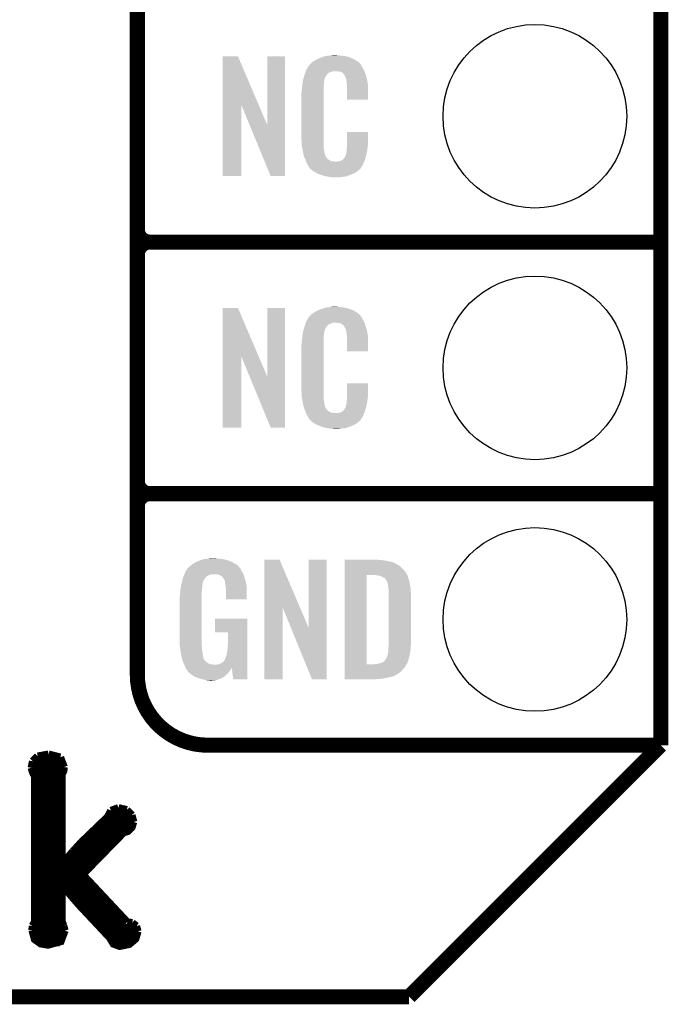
# Model space of a CAD drawing. Extents: x -1.3 to 24.2, y -3.9 to 53.5.
# Tile 15 of 43: x 17.7 to 24.2, y -3.9 to 6.1. Entities that reach past the tile are written whole.
import ezdxf

# ---------------------------------------------------------------- set-up
doc = ezdxf.new("R2010")
doc.units = 0
doc.layers.get('0').update_dxf_attribs({"linetype": 'CONTINUOUS'})
for name, color, linetype in [('CORDELIA-I_CLICK_V100_GKO', 14, 'CONTINUOUS'), ('CORDELIA-I_CLICK_V100_GTO', 12, 'CONTINUOUS'), ('CORDELIA-I_CLICK_V100_GTS', 13, 'CONTINUOUS')]:
    doc.layers.add(name, color=color, linetype=linetype)

# ---------------------------------------------------------------- blocks, each defined once
blk = doc.blocks.new('ROUND_23')
blk.add_circle((0, 0), 0.9271)

msp = doc.modelspace()

# ---------------------------------------------------------------- linework, layer by layer
at = {"layer": 'CORDELIA-I_CLICK_V100_GKO', "const_width": 0.1524}
for points in [[(24.13, -1.27), (24.13, 53.34)], [(21.59, -3.81), (24.13, -1.27)], [(-1.27, -3.81), (21.59, -3.81)]]:
    msp.add_lwpolyline(points, dxfattribs=at)
at = {"layer": 'CORDELIA-I_CLICK_V100_GTO'}
for points, const_width in [([(18.8468, -0.5588), (18.8468, 18.3388)], 0.1524), ([(18.8468, 3.937), (18.8468, 6.223)], 0.1524), ([(18.9738, 3.81), (24.13, 3.81)], 0.1524), ([(18.9738, 3.81), (24.13, 3.81)], 0.1524), ([(18.8468, 1.397), (18.8468, 3.683)], 0.1524), ([(18.9738, 1.27), (24.13, 1.27)], 0.1524), ([(18.9738, 1.27), (24.13, 1.27)], 0.1524), ([(19.558, -1.27), (24.13, -1.27)], 0.1524), ([(22.84984, -1.27), (23.8506, -1.27)], 0.1524), ([(17.79016, -1.43256), (17.84096, -1.38176)], 0.0762), ([(17.84096, -1.38176), (17.95018, -1.36144)], 0.0762), ([(17.95018, -1.36144), (18.06956, -1.39192)], 0.0762), ([(18.06956, -1.39192), (18.10766, -1.49098)], 0.0762), ([(17.77746, -1.4986), (17.79016, -1.43256)], 0.0762), ([(17.77746, -1.4986), (17.78508, -1.52908), (17.79778, -1.55956), (17.81302, -1.57988)], 0.0762), ([(17.78, -1.50876), (18.10512, -1.50876)], 0.0762), ([(17.79016, -1.43256), (18.0975, -1.43256)], 0.0762), ([(18.0848, -1.56718), (18.10258, -1.53162), (18.10766, -1.49098)], 0.0762), ([(17.81302, -3.05054), (17.81302, -1.57988)], 0.0762), ([(17.81302, -1.58496), (18.0848, -1.58496)], 0.0762), ([(18.0848, -2.46634), (18.0848, -1.56718)], 0.0762), ([(17.81302, -1.66116), (18.0848, -1.66116)], 0.0762), ([(17.81302, -1.73736), (18.0848, -1.73736)], 0.0762), ([(17.81302, -1.81356), (18.0848, -1.81356)], 0.0762), ([(17.81302, -1.88976), (18.0848, -1.88976)], 0.0762), ([(18.5801, -1.9304), (18.6563, -1.90246)], 0.0762), ([(18.6563, -1.90246), (18.74012, -1.92278)], 0.0762), ([(18.74012, -1.92278), (18.79092, -1.97612)], 0.0762), ([(17.81302, -1.96596), (18.0848, -1.96596)], 0.0762), ([(18.28038, -2.25044), (18.54708, -1.9939)], 0.0762), ([(18.54708, -1.9939), (18.5801, -1.9304)], 0.0762), ([(18.55216, -1.96596), (18.78584, -1.96596)], 0.0762), ([(18.79092, -1.97612), (18.8087, -2.0447)], 0.0762), ([(17.81302, -2.04216), (18.0848, -2.04216)], 0.0762), ([(17.81302, -2.11836), (18.0848, -2.11836)], 0.0762), ([(18.29562, -2.57556), (18.70964, -2.15138), (18.75282, -2.13868), (18.79092, -2.10058), (18.8087, -2.0447)], 0.0762), ([(18.41754, -2.11836), (18.78076, -2.11836)], 0.0762), ([(18.49628, -2.04216), (18.8087, -2.04216)], 0.0762), ([(17.81302, -2.19456), (18.0848, -2.19456)], 0.0762), ([(18.3388, -2.19456), (18.66646, -2.19456)], 0.0762), ([(17.81302, -2.27076), (18.0848, -2.27076)], 0.0762), ([(18.19656, -2.34188), (18.28038, -2.25044)], 0.0762), ([(18.2626, -2.27076), (18.5928, -2.27076)], 0.0762), ([(17.81302, -2.34696), (18.0848, -2.34696)], 0.0762), ([(17.81302, -2.42316), (18.0848, -2.42316)], 0.0762), ([(18.08988, -2.46888), (18.19656, -2.34188)], 0.0762), ([(18.12798, -2.42316), (18.44548, -2.42316)], 0.0762), ([(18.19402, -2.34696), (18.51914, -2.34696)], 0.0762), ([(17.81302, -2.49936), (18.36928, -2.49936)], 0.0762), ([(18.0848, -2.46634), (18.08988, -2.46888)], 0.0762), ([(17.81302, -2.57556), (18.29562, -2.57556)], 0.0762), ([(18.29562, -2.57556), (18.7452, -3.05562)], 0.0762), ([(17.81302, -2.65176), (18.36674, -2.65176)], 0.0762), ([(18.0848, -3.04546), (18.0848, -2.68478), (18.08988, -2.68224), (18.19148, -2.8067), (18.26768, -2.89306), (18.5674, -3.2131), (18.6055, -3.2766), (18.669, -3.29946), (18.76552, -3.27914), (18.82902, -3.2258), (18.85188, -3.1496)], 0.0762), ([(17.81302, -2.72796), (18.0848, -2.72796)], 0.0762), ([(17.81302, -2.80416), (18.0848, -2.80416)], 0.0762), ([(18.12544, -2.72796), (18.43786, -2.72796)], 0.0762), ([(18.18894, -2.80416), (18.50898, -2.80416)], 0.0762), ([(17.81302, -2.88036), (18.0848, -2.88036)], 0.0762), ([(18.25498, -2.88036), (18.5801, -2.88036)], 0.0762), ([(17.81302, -2.95656), (18.0848, -2.95656)], 0.0762), ([(18.3261, -2.95656), (18.65122, -2.95656)], 0.0762), ([(17.78508, -3.1369), (17.78762, -3.09372)], 0.0762), ([(17.78508, -3.10896), (18.1102, -3.10896)], 0.0762), ([(17.78762, -3.09372), (17.81302, -3.05054)], 0.0762), ([(17.81302, -3.03276), (18.0848, -3.03276)], 0.0762), ([(18.0848, -3.04546), (18.10258, -3.09372)], 0.0762), ([(18.10258, -3.09372), (18.11528, -3.14198)], 0.0762), ([(18.39722, -3.03276), (18.72234, -3.03276)], 0.0762), ([(18.46834, -3.10896), (18.84172, -3.10896)], 0.0762), ([(18.7452, -3.05562), (18.796, -3.06324)], 0.0762), ([(18.796, -3.06324), (18.83664, -3.09626)], 0.0762), ([(18.83664, -3.09626), (18.85188, -3.1496)], 0.0762), ([(17.78508, -3.1369), (17.81048, -3.23088), (17.87144, -3.27406), (17.9451, -3.28676), (18.07464, -3.2512), (18.11528, -3.14198)], 0.0762), ([(17.79016, -3.18516), (18.11274, -3.18516)], 0.0762), ([(18.53946, -3.18516), (18.8468, -3.18516)], 0.0762), ([(17.84096, -3.26136), (18.06194, -3.26136)], 0.0762), ([(18.59026, -3.26136), (18.796, -3.26136)], 0.0762)]:
    msp.add_lwpolyline(points, dxfattribs=dict(at, const_width=const_width))
at = {"layer": 'CORDELIA-I_CLICK_V100_GTO', "const_width": 0.1524}
for points in [[(18.8468, 3.937, 0.4142136), (18.9738, 3.81)], [(18.9738, 3.81, 0.4142136), (18.8468, 3.683)], [(18.9738, 3.81, 0.4142136), (18.8468, 3.683)], [(18.8468, 1.397, 0.4142136), (18.9738, 1.27)], [(18.9738, 1.27, 0.4142136), (18.8468, 1.143)], [(18.9738, 1.27, 0.4142136), (18.8468, 1.143)], [(18.8468, -0.5588, 0.4142136), (19.558, -1.27)]]:
    msp.add_lwpolyline(points, format="xyb", dxfattribs=at)
at = {"layer": 'CORDELIA-I_CLICK_V100_GTO'}
for points in [[(19.707872, 5.196728), (19.70788, 5.684506), (20.070862, 5.196728), (19.862804, 5.684506)], [(19.70788, 5.684506), (19.707882, 5.68452), (19.862804, 5.684506), (19.707882, 5.68452)], [(20.15744, 4.993748), (20.15746, 5.684498), (20.337766, 4.993748), (20.33778, 5.684498)], [(20.15746, 5.684498), (20.157462, 5.68452), (20.33778, 5.684498), (20.157462, 5.68452)], [(20.67814, 5.6642), (20.703538, 5.67436), (21.016324, 5.6642), (20.991652, 5.67436)], [(20.703538, 5.67436), (20.711158, 5.6769), (20.991652, 5.67436), (20.985482, 5.6769)], [(20.711158, 5.6769), (20.7264, 5.68198), (20.985482, 5.6769), (20.966432, 5.68198)], [(20.7264, 5.68198), (20.743334, 5.68706), (20.966432, 5.68198), (20.947382, 5.68706)], [(20.743334, 5.68706), (20.751802, 5.6896), (20.947382, 5.68706), (20.927062, 5.6896)], [(20.751802, 5.6896), (20.78228, 5.69214), (20.927062, 5.6896), (20.90674, 5.69214)], [(20.78228, 5.69214), (20.79752, 5.69468), (20.90674, 5.69214), (20.891502, 5.69468)], [(20.79752, 5.69468), (20.812762, 5.69722), (20.876262, 5.69468), (20.863562, 5.69722)], [(20.55368, 5.552442), (20.562644, 5.56768), (21.130952, 5.552442), (21.12264, 5.56768)], [(20.562644, 5.56768), (20.576094, 5.59054), (21.12264, 5.56768), (21.109942, 5.59054)], [(20.576094, 5.59054), (20.579086, 5.595622), (21.109942, 5.59054), (21.106132, 5.595622)], [(20.579086, 5.595622), (20.584162, 5.598164), (21.106132, 5.595622), (21.104224, 5.598164)], [(20.584162, 5.598164), (20.58619, 5.6007), (21.104224, 5.598164), (21.102322, 5.6007)], [(20.58619, 5.6007), (20.59025, 5.605776), (21.102322, 5.6007), (21.099782, 5.605776)], [(20.59025, 5.605776), (20.59432, 5.610862), (21.099782, 5.605776), (21.095424, 5.610862)], [(20.59432, 5.610862), (20.608834, 5.62356), (21.095424, 5.610862), (21.084542, 5.62356)], [(20.608834, 5.62356), (20.614642, 5.62864), (21.084542, 5.62356), (21.077432, 5.62864)], [(20.614642, 5.62864), (20.626618, 5.636262), (21.077432, 5.62864), (21.06676, 5.636262)], [(20.626618, 5.636262), (20.642582, 5.64642), (21.06676, 5.636262), (21.04983, 5.64642)], [(20.642582, 5.64642), (20.66798, 5.65912), (21.04983, 5.64642), (21.02866, 5.65912)], [(20.66798, 5.65912), (20.67814, 5.6642), (21.02866, 5.65912), (21.016324, 5.6642)], [(20.52066, 5.453382), (20.526272, 5.471158), (20.73679, 5.453382), (20.741638, 5.471158)], [(20.526272, 5.471158), (20.533492, 5.494018), (20.741638, 5.471158), (20.754338, 5.494018)], [(20.533492, 5.494018), (20.5359, 5.50164), (20.754338, 5.494018), (20.761958, 5.50164)], [(20.5359, 5.50164), (20.536788, 5.50418), (20.761958, 5.50164), (20.764498, 5.50418)], [(20.536788, 5.50418), (20.538564, 5.509256), (20.764498, 5.50418), (20.767038, 5.509256)], [(20.538564, 5.509256), (20.542122, 5.519418), (20.767038, 5.509256), (20.77974, 5.519418)], [(20.542122, 5.519418), (20.547454, 5.534658), (20.77974, 5.519418), (20.817836, 5.534658)], [(20.547454, 5.534658), (20.547456, 5.53466), (20.817836, 5.534658), (20.866098, 5.53466)], [(20.547456, 5.53466), (20.549232, 5.539738), (21.139694, 5.53466), (21.13788, 5.539738)], [(20.549232, 5.539738), (20.55368, 5.552442), (21.13788, 5.539738), (21.130952, 5.552442)], [(20.88388, 5.53212), (20.866098, 5.53466), (21.140602, 5.53212), (21.139694, 5.53466)], [(20.896578, 5.52958), (20.88388, 5.53212), (21.141508, 5.52958), (21.140602, 5.53212)], [(20.921974, 5.516882), (20.896578, 5.52958), (21.146044, 5.516882), (21.141508, 5.52958)], [(20.924518, 5.511804), (20.921974, 5.516882), (21.147856, 5.511804), (21.146044, 5.516882)], [(20.931054, 5.50418), (20.924518, 5.511804), (21.150578, 5.50418), (21.147856, 5.511804)], [(20.939758, 5.494022), (20.931054, 5.50418), (21.153568, 5.494022), (21.150578, 5.50418)], [(20.94992, 5.47116), (20.939758, 5.494022), (21.160292, 5.47116), (21.153568, 5.494022)], [(20.953984, 5.461002), (20.94992, 5.47116), (21.16328, 5.461002), (21.160292, 5.47116)], [(20.508242, 5.361938), (20.5105, 5.38226), (20.7264, 5.361938), (20.72894, 5.38226)], [(20.5105, 5.38226), (20.512756, 5.402578), (20.72894, 5.38226), (20.72894, 5.402578)], [(20.512756, 5.402578), (20.51304, 5.40512), (20.72894, 5.402578), (20.729448, 5.40512)], [(20.51304, 5.40512), (20.514642, 5.415278), (20.729448, 5.40512), (20.73148, 5.415278)], [(20.514642, 5.415278), (20.516648, 5.427978), (20.73148, 5.415278), (20.73148, 5.427978)], [(20.516648, 5.427978), (20.518252, 5.438138), (20.73148, 5.427978), (20.73402, 5.438138)], [(20.518252, 5.438138), (20.519054, 5.443218), (20.73402, 5.438138), (20.73402, 5.443218)], [(20.519054, 5.443218), (20.52066, 5.453382), (20.73402, 5.443218), (20.73679, 5.453382)], [(20.954998, 5.458464), (20.953984, 5.461002), (21.163764, 5.458464), (21.16328, 5.461002)], [(20.955, 5.450842), (20.954998, 5.458464), (21.165216, 5.450842), (21.163764, 5.458464)], [(20.95754, 5.438138), (20.955, 5.450842), (21.167636, 5.438138), (21.165216, 5.450842)], [(20.96008, 5.42036), (20.95754, 5.438138), (21.171022, 5.42036), (21.167636, 5.438138)], [(20.961058, 5.407658), (20.96008, 5.42036), (21.17344, 5.407658), (21.171022, 5.42036)], [(20.96262, 5.38734), (20.961058, 5.407658), (21.173436, 5.38734), (21.17344, 5.407658)], [(20.96262, 5.247662), (20.96262, 5.38734), (21.173418, 5.247662), (21.173436, 5.38734)], [(20.50288, 5.311142), (20.50542, 5.323842), (20.7264, 5.311142), (20.7264, 5.323842)], [(20.50288, 4.86156), (20.50288, 5.311142), (20.7264, 4.86156), (20.7264, 5.311142)], [(20.50542, 5.34162), (20.50796, 5.3594), (20.7264, 5.34162), (20.7264, 5.3594)], [(20.50542, 5.323842), (20.50542, 5.34162), (20.7264, 5.323842), (20.7264, 5.34162)], [(20.50796, 5.3594), (20.508242, 5.361938), (20.7264, 5.3594), (20.7264, 5.361938)], [(19.70786, 4.475502), (19.707872, 5.196728), (19.895798, 4.475502), (19.89582, 5.196728)], [(19.979456, 4.993748), (19.89582, 5.196728), (20.15744, 4.993748), (20.070862, 5.196728)], [(21.173418, 5.24764), (20.96262, 5.247662), (21.173418, 5.24764), (21.173418, 5.247662)], [(20.192996, 4.475494), (19.979456, 4.993748), (20.337758, 4.475494), (20.337766, 4.993748)], [(20.96262, 4.78282), (20.96264, 4.922498), (21.17344, 4.78282), (21.17344, 4.922498)], [(20.96264, 4.922498), (20.962642, 4.92252), (21.17344, 4.922498), (20.962642, 4.92252)], [(20.505232, 4.79806), (20.50288, 4.86156), (20.7264, 4.79806), (20.7264, 4.86156)], [(20.50542, 4.792982), (20.505232, 4.79806), (20.727126, 4.792982), (20.7264, 4.79806)], [(20.50763, 4.780278), (20.50542, 4.792982), (20.72894, 4.780278), (20.727126, 4.792982)], [(20.511606, 4.757418), (20.50763, 4.780278), (20.72894, 4.757418), (20.72894, 4.780278)], [(20.96262, 4.770122), (20.96262, 4.78282), (21.171626, 4.770122), (21.17344, 4.78282)], [(20.51558, 4.73456), (20.511606, 4.757418), (20.73255, 4.73456), (20.72894, 4.757418)], [(20.520662, 4.70916), (20.51558, 4.73456), (20.73656, 4.70916), (20.73255, 4.73456)], [(20.525234, 4.686298), (20.520662, 4.70916), (20.74164, 4.686298), (20.73656, 4.70916)], [(20.52574, 4.683762), (20.525234, 4.686298), (20.74291, 4.683762), (20.74164, 4.686298)], [(20.533062, 4.66598), (20.52574, 4.683762), (20.751802, 4.66598), (20.74291, 4.683762)], [(20.937222, 4.660902), (20.94992, 4.68376), (21.14931, 4.660902), (21.15566, 4.68376)], [(20.94992, 4.68376), (20.949922, 4.683762), (21.15566, 4.68376), (21.15566, 4.683762)], [(20.949922, 4.683762), (20.955, 4.709162), (21.15566, 4.683762), (21.161636, 4.709162)], [(20.955, 4.709162), (20.955002, 4.711704), (21.161636, 4.709162), (21.162234, 4.711704)], [(20.955002, 4.711704), (20.95754, 4.716784), (21.162234, 4.711704), (21.163428, 4.716784)], [(20.95754, 4.724402), (20.958048, 4.726942), (21.165222, 4.724402), (21.16582, 4.726942)], [(20.95754, 4.716784), (20.95754, 4.724402), (21.163428, 4.716784), (21.165222, 4.724402)], [(20.958048, 4.726942), (20.96008, 4.737102), (21.16582, 4.726942), (21.167174, 4.737102)], [(20.96008, 4.7498), (20.961984, 4.76504), (21.168866, 4.7498), (21.1709, 4.76504)], [(20.96008, 4.737102), (20.96008, 4.7498), (21.167174, 4.737102), (21.168866, 4.7498)], [(20.961984, 4.76504), (20.96262, 4.770122), (21.1709, 4.76504), (21.171626, 4.770122)], [(20.53411, 4.663436), (20.533062, 4.66598), (20.754342, 4.663436), (20.751802, 4.66598)], [(20.5362, 4.65836), (20.53411, 4.663436), (20.756884, 4.65836), (20.754342, 4.663436)], [(20.538292, 4.653278), (20.5362, 4.65836), (20.764502, 4.653278), (20.756884, 4.65836)], [(20.54143, 4.64566), (20.538292, 4.653278), (20.77212, 4.64566), (20.764502, 4.653278)], [(20.54352, 4.64058), (20.54143, 4.64566), (20.779742, 4.64058), (20.77212, 4.64566)], [(20.545474, 4.6355), (20.54352, 4.64058), (20.787362, 4.6355), (20.779742, 4.64058)], [(20.548406, 4.62788), (20.545474, 4.6355), (20.802604, 4.62788), (20.787362, 4.6355)], [(20.55036, 4.6228), (20.548406, 4.62788), (20.848322, 4.6228), (20.802604, 4.62788)], [(20.55622, 4.60756), (20.55036, 4.6228), (21.130408, 4.60756), (21.136684, 4.6228)], [(20.563278, 4.59486), (20.55622, 4.60756), (21.12518, 4.59486), (21.130408, 4.60756)], [(20.568922, 4.584698), (20.563278, 4.59486), (21.119082, 4.584698), (21.12518, 4.59486)], [(20.579076, 4.569466), (20.568922, 4.584698), (21.109942, 4.569466), (21.119082, 4.584698)], [(20.848322, 4.6228), (20.858482, 4.622802), (21.136684, 4.6228), (21.136686, 4.622802)], [(20.858482, 4.622802), (20.866104, 4.62534), (21.136686, 4.622802), (21.13773, 4.62534)], [(20.876262, 4.62534), (20.901662, 4.63042), (21.13773, 4.62534), (21.139822, 4.63042)], [(20.901662, 4.63042), (20.914356, 4.638038), (21.139822, 4.63042), (21.14296, 4.638038)], [(20.914356, 4.638038), (20.91436, 4.63804), (21.14296, 4.638038), (21.14296, 4.63804)], [(20.91436, 4.63804), (20.924522, 4.645666), (21.14296, 4.63804), (21.145078, 4.645666)], [(20.924522, 4.645666), (20.927062, 4.65074), (21.145078, 4.645666), (21.146488, 4.65074)], [(20.927062, 4.65074), (20.937222, 4.660902), (21.146488, 4.65074), (21.14931, 4.660902)], [(19.895798, 4.47548), (19.70786, 4.475502), (19.895798, 4.47548), (19.895798, 4.475502)], [(20.337758, 4.47548), (20.192996, 4.475494), (20.337758, 4.47548), (20.337758, 4.475494)], [(20.57908, 4.564386), (20.579076, 4.569466), (21.106894, 4.564386), (21.109942, 4.569466)], [(20.586704, 4.55676), (20.57908, 4.564386), (21.10232, 4.55676), (21.106894, 4.564386)], [(20.591784, 4.551678), (20.586704, 4.55676), (21.099776, 4.551678), (21.10232, 4.55676)], [(20.59686, 4.546598), (20.591784, 4.551678), (21.093426, 4.546598), (21.099776, 4.551678)], [(20.602786, 4.54152), (20.59686, 4.546598), (21.08708, 4.54152), (21.093426, 4.546598)], [(20.614638, 4.53136), (20.602786, 4.54152), (21.075228, 4.53136), (21.08708, 4.54152)], [(20.622768, 4.52628), (20.614638, 4.53136), (21.069302, 4.52628), (21.075228, 4.53136)], [(20.65122, 4.5085), (20.622768, 4.52628), (21.0439, 4.5085), (21.069302, 4.52628)], [(20.65528, 4.505962), (20.65122, 4.5085), (21.037978, 4.505962), (21.0439, 4.5085)], [(20.687936, 4.49326), (20.65528, 4.505962), (21.00834, 4.49326), (21.037978, 4.505962)], [(20.701, 4.488178), (20.687936, 4.49326), (20.99527, 4.488178), (21.00834, 4.49326)], [(20.744178, 4.47548), (20.701, 4.488178), (20.962618, 4.47548), (20.99527, 4.488178)], [(20.771274, 4.4704), (20.744178, 4.47548), (20.939758, 4.4704), (20.962618, 4.47548)], [(20.78482, 4.46786), (20.771274, 4.4704), (20.91182, 4.46786), (20.939758, 4.4704)], [(20.800058, 4.46532), (20.78482, 4.46786), (20.896578, 4.46532), (20.91182, 4.46786)], [(20.827998, 4.46278), (20.817838, 4.46532), (20.881338, 4.46278), (20.896578, 4.46532)], [(19.707872, 2.656728), (19.70788, 3.144506), (20.070862, 2.656728), (19.862804, 3.144506)], [(19.70788, 3.144506), (19.707882, 3.14452), (19.862804, 3.144506), (19.707882, 3.14452)], [(20.15744, 2.453748), (20.15746, 3.144498), (20.337766, 2.453748), (20.33778, 3.144498)], [(20.15746, 3.144498), (20.157462, 3.14452), (20.33778, 3.144498), (20.157462, 3.14452)], [(20.59432, 3.070862), (20.608834, 3.08356), (21.095424, 3.070862), (21.084542, 3.08356)], [(20.608834, 3.08356), (20.614642, 3.08864), (21.084542, 3.08356), (21.077432, 3.08864)], [(20.614642, 3.08864), (20.626618, 3.096262), (21.077432, 3.08864), (21.06676, 3.096262)], [(20.626618, 3.096262), (20.642582, 3.10642), (21.06676, 3.096262), (21.04983, 3.10642)], [(20.642582, 3.10642), (20.66798, 3.11912), (21.04983, 3.10642), (21.02866, 3.11912)], [(20.66798, 3.11912), (20.67814, 3.1242), (21.02866, 3.11912), (21.016324, 3.1242)], [(20.67814, 3.1242), (20.703538, 3.13436), (21.016324, 3.1242), (20.991652, 3.13436)], [(20.703538, 3.13436), (20.711158, 3.1369), (20.991652, 3.13436), (20.985482, 3.1369)], [(20.711158, 3.1369), (20.7264, 3.14198), (20.985482, 3.1369), (20.966432, 3.14198)], [(20.7264, 3.14198), (20.743334, 3.14706), (20.966432, 3.14198), (20.947382, 3.14706)], [(20.743334, 3.14706), (20.751802, 3.1496), (20.947382, 3.14706), (20.927062, 3.1496)], [(20.751802, 3.1496), (20.78228, 3.15214), (20.927062, 3.1496), (20.90674, 3.15214)], [(20.78228, 3.15214), (20.79752, 3.15468), (20.90674, 3.15214), (20.891502, 3.15468)], [(20.79752, 3.15468), (20.812762, 3.15722), (20.876262, 3.15468), (20.863562, 3.15722)], [(20.542122, 2.979418), (20.547454, 2.994658), (20.77974, 2.979418), (20.817836, 2.994658)], [(20.547454, 2.994658), (20.547456, 2.99466), (20.817836, 2.994658), (20.866098, 2.99466)], [(20.547456, 2.99466), (20.549232, 2.999738), (21.139694, 2.99466), (21.13788, 2.999738)], [(20.549232, 2.999738), (20.55368, 3.012442), (21.13788, 2.999738), (21.130952, 3.012442)], [(20.55368, 3.012442), (20.562644, 3.02768), (21.130952, 3.012442), (21.12264, 3.02768)], [(20.562644, 3.02768), (20.576094, 3.05054), (21.12264, 3.02768), (21.109942, 3.05054)], [(20.576094, 3.05054), (20.579086, 3.055622), (21.109942, 3.05054), (21.106132, 3.055622)], [(20.579086, 3.055622), (20.584162, 3.058164), (21.106132, 3.055622), (21.104224, 3.058164)], [(20.584162, 3.058164), (20.58619, 3.0607), (21.104224, 3.058164), (21.102322, 3.0607)], [(20.58619, 3.0607), (20.59025, 3.065776), (21.102322, 3.0607), (21.099782, 3.065776)], [(20.59025, 3.065776), (20.59432, 3.070862), (21.099782, 3.065776), (21.095424, 3.070862)], [(20.88388, 2.99212), (20.866098, 2.99466), (21.140602, 2.99212), (21.139694, 2.99466)], [(20.896578, 2.98958), (20.88388, 2.99212), (21.141508, 2.98958), (21.140602, 2.99212)], [(20.921974, 2.976882), (20.896578, 2.98958), (21.146044, 2.976882), (21.141508, 2.98958)], [(20.514642, 2.875278), (20.516648, 2.887978), (20.73148, 2.875278), (20.73148, 2.887978)], [(20.516648, 2.887978), (20.518252, 2.898138), (20.73148, 2.887978), (20.73402, 2.898138)], [(20.518252, 2.898138), (20.519054, 2.903218), (20.73402, 2.898138), (20.73402, 2.903218)], [(20.519054, 2.903218), (20.52066, 2.913382), (20.73402, 2.903218), (20.73679, 2.913382)], [(20.52066, 2.913382), (20.526272, 2.931158), (20.73679, 2.913382), (20.741638, 2.931158)], [(20.526272, 2.931158), (20.533492, 2.954018), (20.741638, 2.931158), (20.754338, 2.954018)], [(20.533492, 2.954018), (20.5359, 2.96164), (20.754338, 2.954018), (20.761958, 2.96164)], [(20.5359, 2.96164), (20.536788, 2.96418), (20.761958, 2.96164), (20.764498, 2.96418)], [(20.536788, 2.96418), (20.538564, 2.969256), (20.764498, 2.96418), (20.767038, 2.969256)], [(20.538564, 2.969256), (20.542122, 2.979418), (20.767038, 2.969256), (20.77974, 2.979418)], [(20.924518, 2.971804), (20.921974, 2.976882), (21.147856, 2.971804), (21.146044, 2.976882)], [(20.931054, 2.96418), (20.924518, 2.971804), (21.150578, 2.96418), (21.147856, 2.971804)], [(20.939758, 2.954022), (20.931054, 2.96418), (21.153568, 2.954022), (21.150578, 2.96418)], [(20.94992, 2.93116), (20.939758, 2.954022), (21.160292, 2.93116), (21.153568, 2.954022)], [(20.953984, 2.921002), (20.94992, 2.93116), (21.16328, 2.921002), (21.160292, 2.93116)], [(20.954998, 2.918464), (20.953984, 2.921002), (21.163764, 2.918464), (21.16328, 2.921002)], [(20.955, 2.910842), (20.954998, 2.918464), (21.165216, 2.910842), (21.163764, 2.918464)], [(20.95754, 2.898138), (20.955, 2.910842), (21.167636, 2.898138), (21.165216, 2.910842)], [(20.96008, 2.88036), (20.95754, 2.898138), (21.171022, 2.88036), (21.167636, 2.898138)], [(20.50288, 2.771142), (20.50542, 2.783842), (20.7264, 2.771142), (20.7264, 2.783842)], [(20.50542, 2.80162), (20.50796, 2.8194), (20.7264, 2.80162), (20.7264, 2.8194)], [(20.50542, 2.783842), (20.50542, 2.80162), (20.7264, 2.783842), (20.7264, 2.80162)], [(20.50796, 2.8194), (20.508242, 2.821938), (20.7264, 2.8194), (20.7264, 2.821938)], [(20.508242, 2.821938), (20.5105, 2.84226), (20.7264, 2.821938), (20.72894, 2.84226)], [(20.5105, 2.84226), (20.512756, 2.862578), (20.72894, 2.84226), (20.72894, 2.862578)], [(20.512756, 2.862578), (20.51304, 2.86512), (20.72894, 2.862578), (20.729448, 2.86512)], [(20.51304, 2.86512), (20.514642, 2.875278), (20.729448, 2.86512), (20.73148, 2.875278)], [(20.961058, 2.867658), (20.96008, 2.88036), (21.17344, 2.867658), (21.171022, 2.88036)], [(20.96262, 2.84734), (20.961058, 2.867658), (21.173436, 2.84734), (21.17344, 2.867658)], [(20.96262, 2.707662), (20.96262, 2.84734), (21.173418, 2.707662), (21.173436, 2.84734)], [(20.50288, 2.32156), (20.50288, 2.771142), (20.7264, 2.32156), (20.7264, 2.771142)], [(21.173418, 2.70764), (20.96262, 2.707662), (21.173418, 2.70764), (21.173418, 2.707662)], [(19.70786, 1.935502), (19.707872, 2.656728), (19.895798, 1.935502), (19.89582, 2.656728)], [(19.979456, 2.453748), (19.89582, 2.656728), (20.15744, 2.453748), (20.070862, 2.656728)], [(20.192996, 1.935494), (19.979456, 2.453748), (20.337758, 1.935494), (20.337766, 2.453748)], [(20.505232, 2.25806), (20.50288, 2.32156), (20.7264, 2.25806), (20.7264, 2.32156)], [(20.96262, 2.24282), (20.96264, 2.382498), (21.17344, 2.24282), (21.17344, 2.382498)], [(20.96264, 2.382498), (20.962642, 2.38252), (21.17344, 2.382498), (20.962642, 2.38252)], [(20.50542, 2.252982), (20.505232, 2.25806), (20.727126, 2.252982), (20.7264, 2.25806)], [(20.50763, 2.240278), (20.50542, 2.252982), (20.72894, 2.240278), (20.727126, 2.252982)], [(20.511606, 2.217418), (20.50763, 2.240278), (20.72894, 2.217418), (20.72894, 2.240278)], [(20.51558, 2.19456), (20.511606, 2.217418), (20.73255, 2.19456), (20.72894, 2.217418)], [(20.520662, 2.16916), (20.51558, 2.19456), (20.73656, 2.16916), (20.73255, 2.19456)], [(20.958048, 2.186942), (20.96008, 2.197102), (21.16582, 2.186942), (21.167174, 2.197102)], [(20.96008, 2.2098), (20.961984, 2.22504), (21.168866, 2.2098), (21.1709, 2.22504)], [(20.96008, 2.197102), (20.96008, 2.2098), (21.167174, 2.197102), (21.168866, 2.2098)], [(20.961984, 2.22504), (20.96262, 2.230122), (21.1709, 2.22504), (21.171626, 2.230122)], [(20.96262, 2.230122), (20.96262, 2.24282), (21.171626, 2.230122), (21.17344, 2.24282)], [(20.525234, 2.146298), (20.520662, 2.16916), (20.74164, 2.146298), (20.73656, 2.16916)], [(20.52574, 2.143762), (20.525234, 2.146298), (20.74291, 2.143762), (20.74164, 2.146298)], [(20.533062, 2.12598), (20.52574, 2.143762), (20.751802, 2.12598), (20.74291, 2.143762)], [(20.53411, 2.123436), (20.533062, 2.12598), (20.754342, 2.123436), (20.751802, 2.12598)], [(20.5362, 2.11836), (20.53411, 2.123436), (20.756884, 2.11836), (20.754342, 2.123436)], [(20.538292, 2.113278), (20.5362, 2.11836), (20.764502, 2.113278), (20.756884, 2.11836)], [(20.54143, 2.10566), (20.538292, 2.113278), (20.77212, 2.10566), (20.764502, 2.113278)], [(20.54352, 2.10058), (20.54143, 2.10566), (20.779742, 2.10058), (20.77212, 2.10566)], [(20.545474, 2.0955), (20.54352, 2.10058), (20.787362, 2.0955), (20.779742, 2.10058)], [(20.548406, 2.08788), (20.545474, 2.0955), (20.802604, 2.08788), (20.787362, 2.0955)], [(20.55036, 2.0828), (20.548406, 2.08788), (20.848322, 2.0828), (20.802604, 2.08788)], [(20.876262, 2.08534), (20.901662, 2.09042), (21.13773, 2.08534), (21.139822, 2.09042)], [(20.901662, 2.09042), (20.914356, 2.098038), (21.139822, 2.09042), (21.14296, 2.098038)], [(20.914356, 2.098038), (20.91436, 2.09804), (21.14296, 2.098038), (21.14296, 2.09804)], [(20.91436, 2.09804), (20.924522, 2.105666), (21.14296, 2.09804), (21.145078, 2.105666)], [(20.924522, 2.105666), (20.927062, 2.11074), (21.145078, 2.105666), (21.146488, 2.11074)], [(20.927062, 2.11074), (20.937222, 2.120902), (21.146488, 2.11074), (21.14931, 2.120902)], [(20.937222, 2.120902), (20.94992, 2.14376), (21.14931, 2.120902), (21.15566, 2.14376)], [(20.94992, 2.14376), (20.949922, 2.143762), (21.15566, 2.14376), (21.15566, 2.143762)], [(20.949922, 2.143762), (20.955, 2.169162), (21.15566, 2.143762), (21.161636, 2.169162)], [(20.955, 2.169162), (20.955002, 2.171704), (21.161636, 2.169162), (21.162234, 2.171704)], [(20.955002, 2.171704), (20.95754, 2.176784), (21.162234, 2.171704), (21.163428, 2.176784)], [(20.95754, 2.184402), (20.958048, 2.186942), (21.165222, 2.184402), (21.16582, 2.186942)], [(20.95754, 2.176784), (20.95754, 2.184402), (21.163428, 2.176784), (21.165222, 2.184402)], [(20.55622, 2.06756), (20.55036, 2.0828), (21.130408, 2.06756), (21.136684, 2.0828)], [(20.563278, 2.05486), (20.55622, 2.06756), (21.12518, 2.05486), (21.130408, 2.06756)], [(20.568922, 2.044698), (20.563278, 2.05486), (21.119082, 2.044698), (21.12518, 2.05486)], [(20.579076, 2.029466), (20.568922, 2.044698), (21.109942, 2.029466), (21.119082, 2.044698)], [(20.57908, 2.024386), (20.579076, 2.029466), (21.106894, 2.024386), (21.109942, 2.029466)], [(20.586704, 2.01676), (20.57908, 2.024386), (21.10232, 2.01676), (21.106894, 2.024386)], [(20.591784, 2.011678), (20.586704, 2.01676), (21.099776, 2.011678), (21.10232, 2.01676)], [(20.59686, 2.006598), (20.591784, 2.011678), (21.093426, 2.006598), (21.099776, 2.011678)], [(20.602786, 2.00152), (20.59686, 2.006598), (21.08708, 2.00152), (21.093426, 2.006598)], [(20.614638, 1.99136), (20.602786, 2.00152), (21.075228, 1.99136), (21.08708, 2.00152)], [(20.622768, 1.98628), (20.614638, 1.99136), (21.069302, 1.98628), (21.075228, 1.99136)], [(20.848322, 2.0828), (20.858482, 2.082802), (21.136684, 2.0828), (21.136686, 2.082802)], [(20.858482, 2.082802), (20.866104, 2.08534), (21.136686, 2.082802), (21.13773, 2.08534)], [(19.895798, 1.93548), (19.70786, 1.935502), (19.895798, 1.93548), (19.895798, 1.935502)], [(20.337758, 1.93548), (20.192996, 1.935494), (20.337758, 1.93548), (20.337758, 1.935494)], [(20.65122, 1.9685), (20.622768, 1.98628), (21.0439, 1.9685), (21.069302, 1.98628)], [(20.65528, 1.965962), (20.65122, 1.9685), (21.037978, 1.965962), (21.0439, 1.9685)], [(20.687936, 1.95326), (20.65528, 1.965962), (21.00834, 1.95326), (21.037978, 1.965962)], [(20.701, 1.948178), (20.687936, 1.95326), (20.99527, 1.948178), (21.00834, 1.95326)], [(20.744178, 1.93548), (20.701, 1.948178), (20.962618, 1.93548), (20.99527, 1.948178)], [(20.771274, 1.9304), (20.744178, 1.93548), (20.939758, 1.9304), (20.962618, 1.93548)], [(20.78482, 1.92786), (20.771274, 1.9304), (20.91182, 1.92786), (20.939758, 1.9304)], [(20.800058, 1.92532), (20.78482, 1.92786), (20.896578, 1.92532), (20.91182, 1.92786)], [(20.827998, 1.92278), (20.817838, 1.92532), (20.881338, 1.92278), (20.896578, 1.92532)], [(19.47418, 0.59436), (19.481794, 0.596898), (19.767004, 0.59436), (19.761202, 0.596898)], [(19.481794, 0.596898), (19.49704, 0.60198), (19.761202, 0.596898), (19.739606, 0.60198)], [(19.49704, 0.60198), (19.513974, 0.60706), (19.739606, 0.60198), (19.718018, 0.60706)], [(19.513974, 0.60706), (19.522442, 0.6096), (19.718018, 0.60706), (19.69897, 0.6096)], [(19.522442, 0.6096), (19.55292, 0.61214), (19.69897, 0.6096), (19.67992, 0.61214)], [(19.55292, 0.61214), (19.56816, 0.61468), (19.67992, 0.61214), (19.664682, 0.61468)], [(19.56816, 0.61468), (19.583402, 0.61722), (19.646902, 0.61468), (19.636742, 0.61722)], [(20.126972, 0.116728), (20.12698, 0.604506), (20.489962, 0.116728), (20.281904, 0.604506)], [(20.12698, 0.604506), (20.126982, 0.60452), (20.281904, 0.604506), (20.126982, 0.60452)], [(20.57654, -0.086252), (20.57656, 0.604498), (20.756866, -0.086252), (20.75688, 0.604498)], [(20.57656, 0.604498), (20.576562, 0.60452), (20.75688, 0.604498), (20.576562, 0.60452)], [(20.93978, 0.60198), (20.939782, 0.60452), (21.27504, 0.60198), (21.24964, 0.60452)], [(20.93978, 0.59944), (20.93978, 0.60198), (21.30806, 0.59944), (21.27504, 0.60198)], [(20.93978, 0.59436), (20.93978, 0.59944), (21.346158, 0.59436), (21.30806, 0.59944)], [(19.337022, 0.490222), (19.352254, 0.513076), (19.898362, 0.490222), (19.888202, 0.513076)], [(19.352254, 0.513076), (19.35226, 0.513084), (19.888202, 0.513076), (19.888196, 0.513084)], [(19.35226, 0.513084), (19.352282, 0.51562), (19.888196, 0.513084), (19.88566, 0.51562)], [(19.352282, 0.51562), (19.357344, 0.51563), (19.88566, 0.51562), (19.88565, 0.51563)], [(19.357344, 0.51563), (19.361912, 0.52324), (19.88565, 0.51563), (19.878042, 0.52324)], [(19.361912, 0.52324), (19.36496, 0.528316), (19.878042, 0.52324), (19.875502, 0.528316)], [(19.36496, 0.528316), (19.364964, 0.528322), (19.875502, 0.528316), (19.875498, 0.528322)], [(19.364964, 0.528322), (19.38782, 0.5461), (19.875498, 0.528322), (19.85772, 0.5461)], [(19.38782, 0.5461), (19.387822, 0.546102), (19.85772, 0.5461), (19.857718, 0.546102)], [(19.387822, 0.546102), (19.405282, 0.5588), (19.857718, 0.546102), (19.842478, 0.5588)], [(19.405282, 0.5588), (19.415762, 0.56642), (19.842478, 0.5588), (19.82724, 0.56642)], [(19.415762, 0.56642), (19.44116, 0.57912), (19.82724, 0.56642), (19.80184, 0.57912)], [(19.44116, 0.57912), (19.45132, 0.5842), (19.80184, 0.57912), (19.790228, 0.5842)], [(19.45132, 0.5842), (19.47418, 0.59436), (19.790228, 0.5842), (19.767004, 0.59436)], [(20.93978, 0.579118), (20.93978, 0.59436), (21.422362, 0.579118), (21.346158, 0.59436)], [(20.93978, 0.563878), (20.93978, 0.579118), (21.45538, 0.563878), (21.422362, 0.579118)], [(20.93978, 0.561338), (20.93978, 0.563878), (21.457924, 0.561338), (21.45538, 0.563878)], [(20.93978, 0.54864), (20.93978, 0.561338), (21.48332, 0.54864), (21.457924, 0.561338)], [(20.93978, 0.533402), (20.93978, 0.54864), (21.5011, 0.533402), (21.48332, 0.54864)], [(20.93978, 0.51562), (20.93978, 0.533402), (21.51888, 0.51562), (21.5011, 0.533402)], [(20.93978, 0.495298), (20.93978, 0.51562), (21.54174, 0.495298), (21.51888, 0.51562)], [(19.299282, 0.38862), (19.30412, 0.408938), (19.512278, 0.38862), (19.52498, 0.408938)], [(19.30412, 0.408938), (19.306542, 0.419102), (19.52498, 0.408938), (19.533108, 0.419102)], [(19.306542, 0.419102), (19.307608, 0.421638), (19.533108, 0.419102), (19.535138, 0.421638)], [(19.307608, 0.421638), (19.314026, 0.436878), (19.535138, 0.421638), (19.550378, 0.436878)], [(19.314026, 0.436878), (19.317234, 0.4445), (19.550378, 0.436878), (19.563078, 0.4445)], [(19.317234, 0.4445), (19.321512, 0.454658), (19.563078, 0.4445), (19.591018, 0.454658)], [(19.321512, 0.45466), (19.32472, 0.46228), (19.91868, 0.45466), (19.91614, 0.46228)], [(19.321512, 0.454658), (19.321512, 0.45466), (19.591018, 0.454658), (19.654516, 0.45466)], [(19.32472, 0.46228), (19.32686, 0.46736), (19.91614, 0.46228), (19.912908, 0.46736)], [(19.32686, 0.46736), (19.33702, 0.49022), (19.912908, 0.46736), (19.898362, 0.49022)], [(19.33702, 0.49022), (19.337022, 0.490222), (19.898362, 0.49022), (19.898362, 0.490222)], [(19.669762, 0.44958), (19.654516, 0.45466), (19.920374, 0.44958), (19.91868, 0.45466)], [(19.679918, 0.447042), (19.669762, 0.44958), (19.92122, 0.447042), (19.920374, 0.44958)], [(19.695158, 0.436882), (19.679918, 0.447042), (19.924606, 0.436882), (19.92122, 0.447042)], [(19.700236, 0.434342), (19.695158, 0.436882), (19.925454, 0.434342), (19.924606, 0.436882)], [(19.708948, 0.42418), (19.700236, 0.434342), (19.92884, 0.42418), (19.925454, 0.434342)], [(19.71548, 0.41656), (19.708948, 0.42418), (19.931082, 0.41656), (19.92884, 0.42418)], [(19.72564, 0.396242), (19.71548, 0.41656), (19.937058, 0.396242), (19.931082, 0.41656)], [(20.939762, -0.452098), (20.939778, 0.44704), (21.16074, -0.452098), (21.160762, 0.44704)], [(20.939778, 0.4699), (20.93978, 0.495298), (21.55952, 0.4699), (21.54174, 0.495298)], [(20.939778, 0.44704), (20.939778, 0.4699), (21.57199, 0.44704), (21.55952, 0.4699)], [(21.272502, 0.4445), (21.252178, 0.44704), (21.573376, 0.4445), (21.57199, 0.44704)], [(21.28139, 0.44196), (21.272502, 0.4445), (21.57476, 0.44196), (21.573376, 0.4445)], [(21.290278, 0.43942), (21.28139, 0.44196), (21.576032, 0.43942), (21.57476, 0.44196)], [(21.302982, 0.436878), (21.290278, 0.43942), (21.577302, 0.436878), (21.576032, 0.43942)], [(21.315682, 0.431798), (21.302982, 0.436878), (21.578572, 0.431798), (21.577302, 0.436878)], [(21.323302, 0.42672), (21.315682, 0.431798), (21.57984, 0.42672), (21.578572, 0.431798)], [(21.328384, 0.42418), (21.323302, 0.42672), (21.580566, 0.42418), (21.57984, 0.42672)], [(21.330924, 0.424178), (21.328384, 0.42418), (21.580568, 0.424178), (21.580566, 0.42418)], [(21.34108, 0.419098), (21.330924, 0.424178), (21.582018, 0.419098), (21.580568, 0.424178)], [(21.351238, 0.40894), (21.34108, 0.419098), (21.58492, 0.40894), (21.582018, 0.419098)], [(21.35124, 0.408938), (21.351238, 0.40894), (21.584922, 0.408938), (21.58492, 0.40894)], [(21.363938, 0.38862), (21.35124, 0.408938), (21.591694, 0.38862), (21.584922, 0.408938)], [(19.28154, 0.29718), (19.283412, 0.314958), (19.49958, 0.29718), (19.49958, 0.314958)], [(19.283412, 0.314958), (19.28368, 0.3175), (19.49958, 0.314958), (19.500002, 0.3175)], [(19.28368, 0.3175), (19.286352, 0.330198), (19.500002, 0.3175), (19.50212, 0.330198)], [(19.286352, 0.330198), (19.289026, 0.342898), (19.50212, 0.330198), (19.50212, 0.342898)], [(19.289026, 0.342898), (19.291164, 0.353058), (19.50212, 0.342898), (19.50466, 0.353058)], [(19.291164, 0.353058), (19.29277, 0.360678), (19.50466, 0.353058), (19.50466, 0.360678)], [(19.29277, 0.360678), (19.29384, 0.36576), (19.50466, 0.360678), (19.506044, 0.36576)], [(19.29384, 0.36576), (19.299282, 0.38862), (19.506044, 0.36576), (19.512278, 0.38862)], [(19.730716, 0.388626), (19.72564, 0.396242), (19.939298, 0.388626), (19.937058, 0.396242)], [(19.73072, 0.381004), (19.730716, 0.388626), (19.94154, 0.381004), (19.939298, 0.388626)], [(19.730722, 0.381002), (19.73072, 0.381004), (19.94154, 0.381002), (19.94154, 0.381004)], [(19.733258, 0.375924), (19.730722, 0.381002), (19.942508, 0.375924), (19.94154, 0.381002)], [(19.73326, 0.360682), (19.733258, 0.375924), (19.945412, 0.360682), (19.942508, 0.375924)], [(19.7358, 0.34036), (19.73326, 0.360682), (19.949282, 0.34036), (19.945412, 0.360682)], [(19.737756, 0.327658), (19.7358, 0.34036), (19.9517, 0.327658), (19.949282, 0.34036)], [(19.74088, 0.307342), (19.737756, 0.327658), (19.951696, 0.307342), (19.9517, 0.327658)], [(19.74088, 0.203222), (19.74088, 0.307342), (19.951678, 0.203222), (19.951696, 0.307342)], [(21.36521, 0.38608), (21.363938, 0.38862), (21.59254, 0.38608), (21.591694, 0.38862)], [(21.36902, 0.378458), (21.36521, 0.38608), (21.593812, 0.378458), (21.59254, 0.38608)], [(21.37156, 0.37084), (21.36902, 0.378458), (21.59508, 0.37084), (21.593812, 0.378458)], [(21.3741, 0.365756), (21.37156, 0.37084), (21.595928, 0.365756), (21.59508, 0.37084)], [(21.3741, 0.363218), (21.3741, 0.365756), (21.596352, 0.363218), (21.595928, 0.365756)], [(21.37537, 0.3556), (21.3741, 0.363218), (21.59762, 0.3556), (21.596352, 0.363218)], [(21.37664, 0.34798), (21.37537, 0.3556), (21.599144, 0.34798), (21.59762, 0.3556)], [(21.38045, 0.3175), (21.37664, 0.34798), (21.60524, 0.3175), (21.599144, 0.34798)], [(21.38426, 0.287018), (21.38045, 0.3175), (21.607034, 0.287018), (21.60524, 0.3175)], [(19.27352, 0.218442), (19.27606, 0.233682), (19.49704, 0.218442), (19.49704, 0.233682)], [(19.27352, -0.20574), (19.27352, 0.218442), (19.49704, -0.20574), (19.49704, 0.218442)], [(19.27606, 0.25146), (19.2786, 0.26924), (19.49704, 0.25146), (19.49704, 0.26924)], [(19.27606, 0.233682), (19.27606, 0.25146), (19.49704, 0.233682), (19.49704, 0.25146)], [(19.2786, 0.26924), (19.279134, 0.274318), (19.49704, 0.26924), (19.49704, 0.274318)], [(19.279134, 0.274318), (19.28154, 0.29718), (19.49704, 0.274318), (19.49958, 0.29718)], [(19.951678, 0.2032), (19.74088, 0.203222), (19.951678, 0.2032), (19.951678, 0.203222)], [(21.38426, 0.27432), (21.38426, 0.287018), (21.60778, 0.27432), (21.607034, 0.287018)], [(21.38426, 0.228602), (21.38426, 0.27432), (21.61032, 0.228602), (21.60778, 0.27432)], [(21.38426, -0.23622), (21.38426, 0.228602), (21.61032, -0.23622), (21.61032, 0.228602)], [(20.12696, -0.604498), (20.126972, 0.116728), (20.314898, -0.604498), (20.31492, 0.116728)], [(20.397842, -0.086252), (20.31492, 0.116728), (20.57654, -0.086252), (20.489962, 0.116728)], [(19.63166, -0.132058), (19.63168, 0.007598), (19.956774, -0.132058), (19.95678, 0.007598)], [(19.63168, 0.007598), (19.631682, 0.00762), (19.95678, 0.007598), (19.631682, 0.00762)], [(20.609556, -0.604506), (20.397842, -0.086252), (20.756858, -0.604506), (20.756866, -0.086252)], [(19.761178, -0.13208), (19.63166, -0.132058), (19.956774, -0.13208), (19.956774, -0.132058)], [(19.7612, -0.243842), (19.761178, -0.13208), (19.95677, -0.243842), (19.956774, -0.13208)], [(19.275788, -0.26924), (19.27352, -0.20574), (19.49704, -0.26924), (19.49704, -0.20574)], [(19.27606, -0.276858), (19.275788, -0.26924), (19.497994, -0.276858), (19.49704, -0.26924)], [(19.278094, -0.289562), (19.27606, -0.276858), (19.49958, -0.289562), (19.497994, -0.276858)], [(19.281752, -0.312422), (19.278094, -0.289562), (19.49958, -0.312422), (19.49958, -0.289562)], [(19.75612, -0.31496), (19.75866, -0.28194), (19.956768, -0.31496), (19.956768, -0.28194)], [(19.75866, -0.28194), (19.7612, -0.243842), (19.956768, -0.28194), (19.95677, -0.243842)], [(21.38172, -0.279398), (21.383336, -0.26162), (21.606298, -0.279398), (21.60778, -0.26162)], [(21.38172, -0.2921), (21.38172, -0.279398), (21.60524, -0.2921), (21.606298, -0.279398)], [(21.38172, -0.30226), (21.38172, -0.2921), (21.603788, -0.30226), (21.60524, -0.2921)], [(21.383336, -0.26162), (21.38426, -0.25146), (21.60778, -0.26162), (21.608796, -0.25146)], [(21.38426, -0.25146), (21.38426, -0.23622), (21.608796, -0.25146), (21.61032, -0.23622)], [(19.285408, -0.33528), (19.281752, -0.312422), (19.50466, -0.33528), (19.49958, -0.312422)], [(19.28622, -0.34036), (19.285408, -0.33528), (19.505676, -0.34036), (19.50466, -0.33528)], [(19.290284, -0.36068), (19.28622, -0.34036), (19.50974, -0.36068), (19.505676, -0.34036)], [(19.295874, -0.388622), (19.290284, -0.36068), (19.512282, -0.388622), (19.50974, -0.36068)], [(19.29638, -0.391162), (19.295874, -0.388622), (19.513554, -0.391162), (19.512282, -0.388622)], [(19.301714, -0.40894), (19.29638, -0.391162), (19.522442, -0.40894), (19.513554, -0.391162)], [(19.73326, -0.403854), (19.733262, -0.396236), (19.956764, -0.403854), (19.956764, -0.396236)], [(19.733262, -0.396236), (19.73834, -0.38354), (19.956764, -0.396236), (19.956764, -0.38354)], [(19.73834, -0.38354), (19.74596, -0.365758), (19.956764, -0.38354), (19.956766, -0.365758)], [(19.74596, -0.365758), (19.75104, -0.3429), (19.956766, -0.365758), (19.956766, -0.3429)], [(19.75104, -0.3429), (19.75612, -0.31496), (19.956766, -0.3429), (19.956768, -0.31496)], [(21.354414, -0.40132), (21.363938, -0.386082), (21.58492, -0.40132), (21.588982, -0.386082)], [(21.363938, -0.386082), (21.371558, -0.363222), (21.588982, -0.386082), (21.59508, -0.363222)], [(21.371558, -0.363222), (21.374098, -0.355602), (21.59508, -0.363222), (21.596168, -0.355602)], [(21.374098, -0.355602), (21.3741, -0.353064), (21.596168, -0.355602), (21.59653, -0.353064)], [(21.3741, -0.353064), (21.376638, -0.345442), (21.59653, -0.353064), (21.597618, -0.345442)], [(21.376638, -0.345442), (21.37664, -0.335282), (21.597618, -0.345442), (21.59907, -0.335282)], [(21.37664, -0.335282), (21.37918, -0.322578), (21.59907, -0.335282), (21.600886, -0.322578)], [(21.37918, -0.322578), (21.38172, -0.30226), (21.600886, -0.322578), (21.603788, -0.30226)], [(19.302478, -0.411484), (19.301714, -0.40894), (19.524982, -0.411484), (19.522442, -0.40894)], [(19.304, -0.41656), (19.302478, -0.411484), (19.527524, -0.41656), (19.524982, -0.411484)], [(19.304, -0.416562), (19.304, -0.41656), (19.527528, -0.416562), (19.527524, -0.41656)], [(19.306858, -0.424182), (19.304, -0.416562), (19.53768, -0.424182), (19.527528, -0.416562)], [(19.309716, -0.4318), (19.306858, -0.424182), (19.5453, -0.4318), (19.53768, -0.424182)], [(19.31162, -0.43688), (19.309716, -0.4318), (19.552922, -0.43688), (19.5453, -0.4318)], [(19.313798, -0.441958), (19.31162, -0.43688), (19.560538, -0.441958), (19.552922, -0.43688)], [(19.318152, -0.45212), (19.313798, -0.441958), (19.578324, -0.45212), (19.560538, -0.441958)], [(19.31924, -0.45466), (19.318152, -0.45212), (19.60118, -0.45466), (19.578324, -0.45212)], [(19.32051, -0.4572), (19.31924, -0.45466), (19.626578, -0.4572), (19.60118, -0.45466)], [(19.32686, -0.4699), (19.32051, -0.4572), (19.956762, -0.4699), (19.956762, -0.4572)], [(19.33194, -0.485138), (19.32686, -0.4699), (19.956762, -0.485138), (19.956762, -0.4699)], [(19.332482, -0.48622), (19.33194, -0.485138), (19.956762, -0.48622), (19.956762, -0.485138)], [(19.332482, -0.486222), (19.332482, -0.48622), (19.7993, -0.486222), (19.79932, -0.48622)], [(19.333214, -0.487686), (19.332482, -0.486222), (19.799294, -0.487686), (19.7993, -0.486222)], [(19.334484, -0.490224), (19.333214, -0.487686), (19.796758, -0.490224), (19.799294, -0.487686)], [(19.33702, -0.495298), (19.334484, -0.490224), (19.794582, -0.495298), (19.796758, -0.490224)], [(19.345488, -0.508), (19.33702, -0.495298), (19.789138, -0.508), (19.794582, -0.495298)], [(19.639282, -0.4572), (19.65198, -0.45466), (19.956762, -0.4572), (19.956762, -0.45466)], [(19.65198, -0.45466), (19.669762, -0.452118), (19.956762, -0.45466), (19.956762, -0.452118)], [(19.669762, -0.452118), (19.685004, -0.447038), (19.956762, -0.452118), (19.956762, -0.447038)], [(19.685004, -0.447038), (19.70024, -0.43688), (19.956762, -0.447038), (19.956764, -0.43688)], [(19.70024, -0.43688), (19.718022, -0.424178), (19.956764, -0.43688), (19.956764, -0.424178)], [(19.718022, -0.424178), (19.730722, -0.406398), (19.956764, -0.424178), (19.956764, -0.406398)], [(19.730722, -0.406398), (19.73326, -0.403854), (19.956764, -0.406398), (19.956764, -0.403854)], [(19.814538, -0.6045), (19.79932, -0.48622), (19.956758, -0.6045), (19.956762, -0.48622)], [(20.93976, -0.523242), (20.939762, -0.4826), (21.511258, -0.523242), (21.54682, -0.4826)], [(20.939762, -0.45212), (20.939762, -0.452098), (21.239478, -0.45212), (21.16074, -0.452098)], [(20.939762, -0.462282), (20.939762, -0.45212), (21.556978, -0.462282), (21.565106, -0.45212)], [(20.939762, -0.4826), (20.939762, -0.462282), (21.54682, -0.4826), (21.556978, -0.462282)], [(21.239478, -0.45212), (21.254718, -0.44958), (21.565106, -0.45212), (21.56714, -0.44958)], [(21.267418, -0.44958), (21.320758, -0.434342), (21.56714, -0.44958), (21.574758, -0.434342)], [(21.320758, -0.434342), (21.32076, -0.43434), (21.574758, -0.434342), (21.57476, -0.43434)], [(21.32076, -0.43434), (21.333456, -0.424184), (21.57476, -0.43434), (21.577884, -0.424184)], [(21.333456, -0.424184), (21.335994, -0.42418), (21.577884, -0.424184), (21.577886, -0.42418)], [(21.335994, -0.42418), (21.338542, -0.421638), (21.577886, -0.42418), (21.578668, -0.421638)], [(21.338542, -0.421638), (21.35124, -0.4064), (21.578668, -0.421638), (21.583356, -0.4064)], [(21.35124, -0.4064), (21.354414, -0.40132), (21.583356, -0.4064), (21.58492, -0.40132)], [(19.34718, -0.51054), (19.345488, -0.508), (19.787232, -0.51054), (19.789138, -0.508)], [(19.349714, -0.513074), (19.34718, -0.51054), (19.785332, -0.513074), (19.787232, -0.51054)], [(19.34972, -0.515616), (19.349714, -0.513074), (19.783426, -0.515616), (19.785332, -0.513074)], [(19.358792, -0.52832), (19.34972, -0.515616), (19.7739, -0.52832), (19.783426, -0.515616)], [(19.362418, -0.533398), (19.358792, -0.52832), (19.769386, -0.533398), (19.7739, -0.52832)], [(19.38274, -0.54864), (19.362418, -0.533398), (19.755836, -0.54864), (19.769386, -0.533398)], [(19.386298, -0.55118), (19.38274, -0.54864), (19.75358, -0.55118), (19.755836, -0.54864)], [(19.418298, -0.574038), (19.386298, -0.55118), (19.728436, -0.574038), (19.75358, -0.55118)], [(19.424114, -0.576582), (19.418298, -0.574038), (19.725638, -0.576582), (19.728436, -0.574038)], [(19.458938, -0.59182), (19.424114, -0.576582), (19.698968, -0.59182), (19.725638, -0.576582)], [(19.476212, -0.5969), (19.458938, -0.59182), (19.690078, -0.5969), (19.698968, -0.59182)], [(20.93976, -0.543562), (20.93976, -0.523242), (21.485858, -0.543562), (21.511258, -0.523242)], [(20.93976, -0.561342), (20.93976, -0.543562), (21.455378, -0.561342), (21.485858, -0.543562)], [(20.93976, -0.563882), (20.93976, -0.561342), (21.452836, -0.563882), (21.455378, -0.561342)], [(20.93976, -0.56896), (20.93976, -0.563882), (21.44268, -0.56896), (21.452836, -0.563882)], [(20.93976, -0.57658), (20.93976, -0.56896), (21.424898, -0.57658), (21.44268, -0.56896)], [(20.93976, -0.58166), (20.93976, -0.57658), (21.39696, -0.58166), (21.424898, -0.57658)], [(20.93976, -0.58928), (20.93976, -0.58166), (21.36394, -0.58928), (21.39696, -0.58166)], [(20.93976, -0.5969), (20.93976, -0.58928), (21.328378, -0.5969), (21.36394, -0.58928)], [(19.50212, -0.60452), (19.476212, -0.5969), (19.668488, -0.60452), (19.690078, -0.5969)], [(19.53768, -0.61214), (19.50212, -0.60452), (19.646898, -0.61214), (19.668488, -0.60452)], [(19.552918, -0.61468), (19.53768, -0.61214), (19.6215, -0.61468), (19.646898, -0.61214)], [(19.578318, -0.61722), (19.568158, -0.61468), (19.596102, -0.61722), (19.6215, -0.61468)], [(19.956758, -0.60452), (19.814538, -0.6045), (19.956758, -0.60452), (19.956758, -0.6045)], [(20.314898, -0.60452), (20.12696, -0.604498), (20.314898, -0.60452), (20.314898, -0.604498)], [(20.756858, -0.60452), (20.609556, -0.604506), (20.756858, -0.60452), (20.756858, -0.604506)], [(20.93976, -0.60198), (20.93976, -0.5969), (21.28266, -0.60198), (21.328378, -0.5969)], [(20.93976, -0.604498), (20.93976, -0.60198), (21.234818, -0.604498), (21.28266, -0.60198)], [(21.234402, -0.60452), (20.93976, -0.604498), (21.234402, -0.60452), (21.234818, -0.604498)]]:
    msp.add_solid(points, dxfattribs=at)

# ---------------------------------------------------------------- block references
at = {"layer": 'CORDELIA-I_CLICK_V100_GTS'}
for p in [(22.86, 5.08), (22.86, 2.54), (22.86, 0)]:
    msp.add_blockref('ROUND_23', p, dxfattribs=at)

doc.saveas('drawing.dxf')
